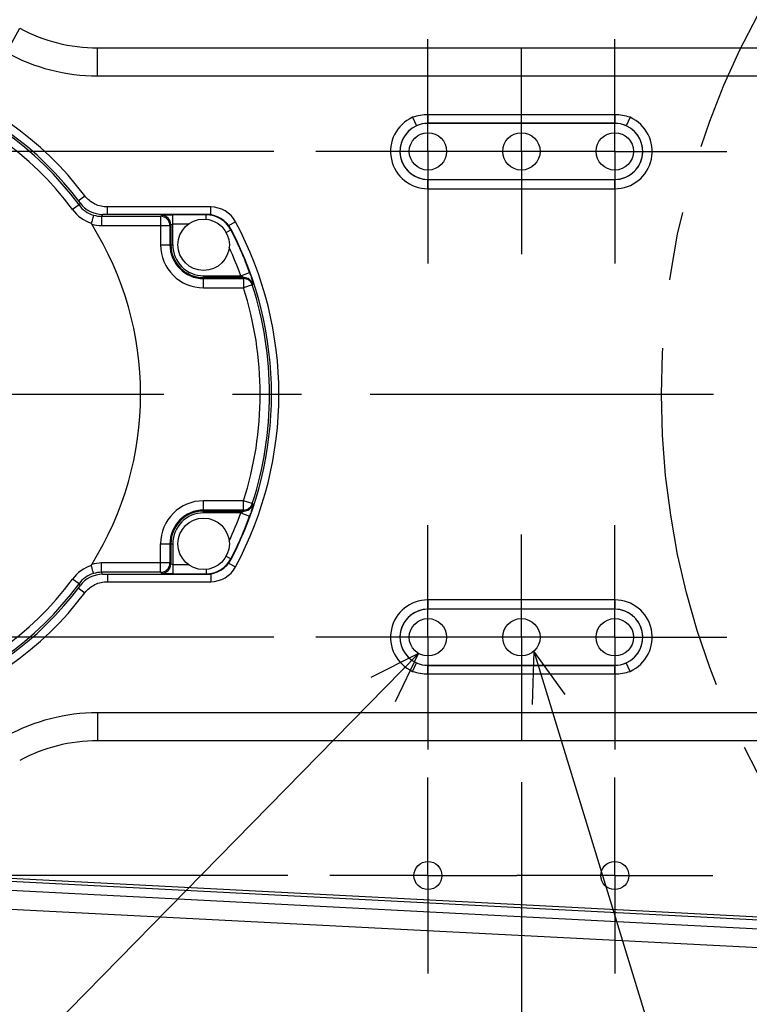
# Model space of a CAD drawing. Header units: millimetres. Extents: x 0 to 594, y 0 to 420.
# Tile 19 of 47: x 276 to 302, y 32 to 67. Entities that reach past the tile are written whole.
import ezdxf

# ---------------------------------------------------------------- set-up
doc = ezdxf.new("R2010")
doc.units = ezdxf.units.MM
doc.header["$LTSCALE"] = 32.67
doc.linetypes.add('CENTER', pattern=[0.6, 0.375, -0.075, 0.075, -0.075])
doc.layers.get('0').update_dxf_attribs({"linetype": 'CONTINUOUS'})
for name, color, linetype in [('ASSY', 7, 'CONTINUOUS'), ('AXIS', 7, 'CONTINUOUS'), ('DRA_ITEM', 7, 'CONTINUOUS'), ('DRAFT', 7, 'CONTINUOUS'), ('DRIV_DIM', 7, 'CONTINUOUS'), ('HOLE', 7, 'CONTINUOUS'), ('ROUND', 7, 'CONTINUOUS')]:
    doc.layers.add(name, color=color, linetype=linetype)
doc.styles.get("Standard").update_dxf_attribs({"font": 'txt', "width": 0.8})
doc.dimstyles.new('DIMSTYLE_2', dxfattribs={"dimtxt": 3.8, "dimasz": 1.8, "dimexe": 2, "dimexo": 1.5, "dimgap": 0.95, "dimtad": 1, "dimdec": 3, "dimlfac": 3, "dimdsep": 46, "dimtxsty": 'STANDARD', "dimblk": 'OPEN', "dimblk1": 'OPEN', "dimblk2": 'OPEN', "dimcen": 0.09, "dimadec": 3, "dimazin": 2, "dimtp": 0.001, "dimtm": 0.001, "dimtfac": 1, "dimtdec": 3, "dimtofl": 0, "dimtmove": 0, "dimatfit": 3, "dimldrblk": 'OPEN', "dimfxl": 1, "dimtolj": 1, "dimarcsym": 0})
doc.dimstyles.new('DIMSTYLE_5', dxfattribs={"dimtxt": 3.8, "dimasz": 1.8, "dimexe": 2, "dimexo": 1.5, "dimgap": 0.95, "dimtad": 1, "dimdec": 3, "dimlfac": 3, "dimdsep": 46, "dimtxsty": 'STANDARD', "dimblk": 'OPEN', "dimblk1": 'OPEN', "dimblk2": 'OPEN', "dimcen": 0.09, "dimadec": 3, "dimazin": 2, "dimtol": 1, "dimtp": 0.02, "dimtm": 0.02, "dimtfac": 1, "dimtdec": 3, "dimtofl": 0, "dimtmove": 0, "dimatfit": 3, "dimldrblk": 'OPEN', "dimfxl": 1, "dimtolj": 1, "dimarcsym": 0})

# ---------------------------------------------------------------- blocks, each defined once
blk = doc.blocks.new('_OPEN')
at = {"color": 0, "linetype": 'ByBlock'}
for p, q in [((0, 0), (-1, 0.342)), ((-1, -0.342), (0, 0)), ((-1, 0), (0, 0))]:
    blk.add_line(p, q, dxfattribs=at)
blk = doc.blocks.new('*D20')
at = {"layer": 'DRIV_DIM', "color": 2, "linetype": 'Continuous'}
for p, q in [((285.576, 70.55), (213.881, 70.55)), ((215.881, 70.55), (215.881, 53.384)), ((215.881, 36.217), (215.881, 53.384)), ((232.82, 36.217), (213.881, 36.217)), ((285.576, 36.217), (243.109, 36.217))]:
    blk.add_line(p, q, dxfattribs=at)
at = {"layer": 'DRIV_DIM', "color": 2, "linetype": 'Continuous', "xscale": 1.8, "yscale": 1.8, "zscale": 1.8}
for p, rotation in [((215.881, 70.55), 90), ((215.881, 36.217), 270)]:
    blk.add_blockref('_OPEN', p, dxfattribs=dict(at, rotation=rotation))
blk = doc.blocks.new('*D21')
at = {"layer": 'DRIV_DIM', "color": 2, "linetype": 'Continuous'}
for p, q in [((223.823, 62.05), (223.823, 53.384)), ((285.076, 62.05), (224.773, 62.05)), ((223.823, 44.717), (223.823, 53.384)), ((285.076, 44.717), (224.773, 44.717))]:
    blk.add_line(p, q, dxfattribs=at)
at = {"layer": 'DRIV_DIM', "color": 2, "linetype": 'Continuous', "xscale": 1.8, "yscale": 1.8, "zscale": 1.8}
for p, rotation in [((223.823, 62.05), 90), ((223.823, 44.717), 270)]:
    blk.add_blockref('_OPEN', p, dxfattribs=dict(at, rotation=rotation))
blk = doc.blocks.new('*D23')
at = {"layer": 'DRIV_DIM', "color": 2, "linetype": 'Continuous'}
for p, q in [((240.126, 53.384), (240.126, 57.384)), ((240.126, 57.384), (240.126, 49.05)), ((246.163, 53.384), (238.126, 53.384)), ((240.126, 19.978), (240.126, 49.05)), ((285.076, 44.717), (238.126, 44.717)), ((240.126, 44.717), (240.126, 19.978))]:
    blk.add_line(p, q, dxfattribs=at)
at = {"layer": 'DRIV_DIM', "color": 2, "linetype": 'Continuous', "xscale": 1.8, "yscale": 1.8, "zscale": 1.8}
for p, rotation in [((240.126, 53.384), 270), ((240.126, 44.717), 90)]:
    blk.add_blockref('_OPEN', p, dxfattribs=dict(at, rotation=rotation))
blk = doc.blocks.new('*D24')
at = {"layer": 'DRIV_DIM', "color": 2, "linetype": 'Continuous'}
for p, q in [((293.909, 39.55), (293.909, 13.61)), ((268.909, 27.515), (268.909, 13.61)), ((268.909, 15.61), (281.409, 15.61)), ((293.909, 15.61), (281.409, 15.61))]:
    blk.add_line(p, q, dxfattribs=at)
at = {"layer": 'DRIV_DIM', "color": 2, "linetype": 'Continuous', "xscale": 1.8, "yscale": 1.8, "zscale": 1.8, "rotation": 180}
blk.add_blockref('_OPEN', (268.909, 15.61), dxfattribs=at)
at = {"layer": 'DRIV_DIM', "color": 2, "linetype": 'Continuous', "xscale": 1.8, "yscale": 1.8, "zscale": 1.8}
blk.add_blockref('_OPEN', (293.909, 15.61), dxfattribs=at)

msp = doc.modelspace()

# ---------------------------------------------------------------- linework, layer by layer
at = {"color": 7, "linetype": 'Continuous'}
for p, q in [((326.19659, 33.07713), (268.01754, 36.07316)), ((326.1623, 32.41135), (267.98325, 35.40738))]:
    msp.add_line(p, q, dxfattribs=at)
at = {"layer": 'ASSY', "color": 7, "linetype": 'Continuous'}
for centre in [(282.57563, 58.71689), (282.57563, 48.05022)]:
    msp.add_circle(centre, 0.91667, dxfattribs=at)
at = {"layer": 'AXIS', "color": 7, "linetype": 'CENTER'}
for p, q in [((290.57563, 62.05022), (290.57563, 66.05022)), ((297.2423, 62.05022), (297.2423, 66.05022)), ((293.90897, 62.05022), (293.90897, 65.71689)), ((290.2423, 62.05022), (286.57563, 62.05022)), ((293.2423, 62.05022), (290.2423, 62.05022)), ((290.57563, 62.05022), (290.57563, 58.05022)), ((297.2423, 62.05022), (293.2423, 62.05022)), ((293.90897, 62.05022), (293.90897, 58.38356)), ((297.2423, 62.05022), (297.2423, 58.05022)), ((297.2423, 62.05022), (297.57563, 62.05022)), ((297.57563, 62.05022), (301.2423, 62.05022)), ((268.90897, 53.38356), (324.24229, 53.38356)), ((290.57563, 44.71689), (290.57563, 48.71689)), ((297.2423, 44.71689), (297.2423, 48.71689)), ((293.90897, 44.71689), (293.90897, 48.38356)), ((290.2423, 44.71689), (286.57563, 44.71689)), ((293.2423, 44.71689), (290.2423, 44.71689)), ((290.57563, 44.71689), (290.57563, 40.71689)), ((297.2423, 44.71689), (293.2423, 44.71689)), ((293.90897, 44.71689), (293.90897, 41.05022)), ((297.2423, 44.71689), (297.2423, 40.71689)), ((297.2423, 44.71689), (297.57563, 44.71689)), ((297.57563, 44.71689), (301.2423, 44.71689)), ((290.57563, 36.21689), (290.57563, 39.71689)), ((297.2423, 36.21689), (297.2423, 39.71689)), ((290.57563, 36.21689), (287.07563, 36.21689)), ((290.57563, 36.21689), (290.57563, 32.71689)), ((290.57563, 36.21689), (293.7423, 36.21689)), ((297.2423, 36.21689), (293.7423, 36.21689)), ((297.2423, 36.21689), (297.2423, 32.71689)), ((297.2423, 36.21689), (300.7423, 36.21689))]:
    msp.add_line(p, q, dxfattribs=at)
msp.add_circle((327.2423, 53.38356), 28.33333, dxfattribs=at)
at = {"layer": 'AXIS', "color": 7, "linetype": 'Continuous'}
for centre, radius in [((293.90897, 62.05022), 0.66667), ((293.90897, 44.71689), 0.66667), ((290.57563, 36.21689), 0.5), ((297.2423, 36.21689), 0.5)]:
    msp.add_circle(centre, radius, dxfattribs=at)
at = {"layer": 'DRA_ITEM', "color": 2, "linetype": 'Continuous'}
for p, q in [((290.2423, 44.13954), (260.49869, 13.82458)), ((294.35505, 44.22146), (304.40281, 11.41559))]:
    msp.add_line(p, q, dxfattribs=at)
for points in [[(289.42112, 42.42354), (290.2423, 44.13954), (288.54223, 43.28586)], [(295.47083, 42.68067), (294.35505, 44.22146), (294.29354, 42.32009)]]:
    msp.add_lwpolyline(points, dxfattribs=at)
at = {"layer": 'DRAFT', "color": 7, "linetype": 'Continuous'}
for p, q in [((297.2423, 63.05022), (290.57563, 63.05022)), ((290.57563, 61.05022), (297.2423, 61.05022)), ((297.2423, 45.71689), (290.57563, 45.71689)), ((290.57563, 43.71689), (297.2423, 43.71689)), ((267.93754, 36.41134), (326.21363, 33.41003))]:
    msp.add_line(p, q, dxfattribs=at)
for centre, start, end in [((290.57563, 62.05022), 90, 270), ((297.2423, 62.05022), 270, 90), ((290.57563, 44.71689), 90, 270), ((297.2423, 44.71689), 270, 90)]:
    msp.add_arc(centre, 1, start, end, dxfattribs=at)
at = {"layer": 'HOLE', "color": 7, "linetype": 'Continuous'}
for centre in [(290.57563, 62.05022), (297.2423, 62.05022), (290.57563, 44.71689), (297.2423, 44.71689)]:
    msp.add_circle(centre, 0.66667, dxfattribs=at)
at = {"layer": 'ROUND', "color": 9, "linetype": 'Continuous'}
for p, q in [((275.54018, 65.57594), (276.01331, 66.44587)), ((278.79148, 64.74371), (278.79148, 65.74234)), ((278.79148, 65.74234), (311.47702, 65.74234)), ((278.79148, 64.74371), (311.47702, 64.74371)), ((290.03139, 63.26793), (290.16722, 62.96402)), ((290.57563, 63.35519), (290.57563, 63.05022)), ((297.2423, 63.35519), (290.57563, 63.35519)), ((297.2423, 63.35519), (297.2423, 63.05022)), ((297.78654, 63.26793), (297.65072, 62.96402)), ((297.2423, 63.05141), (290.57563, 63.05141)), ((290.57563, 60.71643), (290.57563, 61.05022)), ((290.57563, 61.04931), (297.2423, 61.04931)), ((297.2423, 60.71643), (297.2423, 61.05022)), ((278.1027, 60.28816), (278.33772, 60.46467)), ((290.57563, 60.71643), (297.2423, 60.71643)), ((278.12972, 60.13954), (277.90133, 59.9722)), ((278.16847, 60.21026), (278.12972, 60.13954)), ((279.14535, 59.80424), (279.14535, 60.06678)), ((282.83078, 60.06678), (279.14535, 60.06678)), ((282.83078, 59.787), (282.83078, 60.06678)), ((278.97226, 59.80424), (278.93644, 59.73345)), ((278.93644, 59.73345), (278.93644, 59.40057)), ((278.93644, 59.73345), (281.04024, 59.73345)), ((281.04024, 59.73345), (281.07278, 59.76599)), ((281.04024, 59.73345), (281.04024, 58.71689)), ((281.47223, 58.71689), (281.47223, 59.78585)), ((282.6614, 59.78585), (281.47223, 59.78585)), ((282.6614, 59.78585), (282.67256, 59.80424)), ((282.6614, 59.62823), (282.6614, 59.78585)), ((278.93644, 59.40057), (281.37311, 59.40057)), ((281.37311, 59.40057), (281.40566, 59.43311)), ((281.37311, 59.40057), (281.37311, 58.71689)), ((281.40566, 59.43311), (281.40566, 58.71689)), ((282.03127, 59.45298), (281.47223, 59.45298)), ((283.46404, 59.40812), (283.71063, 59.54051)), ((283.37692, 59.15831), (283.54789, 59.24699)), ((283.54789, 59.24699), (283.55862, 59.26622)), ((281.04024, 58.71689), (281.47223, 58.71689)), ((282.57563, 57.1815), (282.57563, 57.61349)), ((282.57563, 57.61349), (283.90146, 57.61349)), ((283.90146, 57.61349), (284.21438, 57.72702)), ((284.01784, 57.54691), (282.57563, 57.54691)), ((282.57563, 57.51437), (283.99418, 57.51437)), ((284.01784, 57.54691), (283.99418, 57.51437)), ((283.99418, 57.51437), (283.99418, 57.1815)), ((284.31093, 57.28386), (283.99418, 57.1815)), ((284.33439, 57.31701), (284.31093, 57.28386)), ((282.57563, 57.1815), (283.99418, 57.1815)), ((282.57563, 49.15363), (282.57563, 49.58562)), ((283.99418, 49.58562), (282.57563, 49.58562)), ((283.99418, 49.25274), (283.99418, 49.58562)), ((284.31093, 49.48326), (283.99418, 49.58562)), ((283.99418, 49.25274), (282.57563, 49.25274)), ((282.57563, 49.2202), (284.01784, 49.2202)), ((284.01784, 49.2202), (283.99418, 49.25274)), ((284.31093, 49.48326), (284.33439, 49.45011)), ((283.90146, 49.15363), (282.57563, 49.15363)), ((283.90146, 49.15363), (284.21438, 49.0401)), ((281.04024, 47.03367), (281.04024, 48.05022)), ((281.04024, 48.05022), (281.47223, 48.05022)), ((281.37311, 48.05022), (281.37311, 47.36655)), ((281.40566, 48.05022), (281.40566, 47.334)), ((281.47223, 48.05022), (281.47223, 46.98126)), ((283.37692, 47.6088), (283.54789, 47.52013)), ((283.54789, 47.52013), (283.55862, 47.5009)), ((278.93644, 47.03367), (278.93644, 47.36655)), ((281.37311, 47.36655), (278.93644, 47.36655)), ((281.40566, 47.334), (281.37311, 47.36655)), ((281.47223, 47.31414), (282.03127, 47.31414)), ((282.6614, 47.13888), (282.6614, 46.98126)), ((283.46404, 47.35899), (283.71063, 47.2266)), ((278.12972, 46.62758), (277.90133, 46.79492)), ((281.04024, 47.03367), (278.93644, 47.03367)), ((278.97226, 46.96288), (278.93644, 47.03367)), ((279.14535, 46.96288), (279.14535, 46.70034)), ((281.07278, 47.00113), (281.04024, 47.03367)), ((281.47223, 46.98126), (282.6614, 46.98126)), ((282.6614, 46.98126), (282.67256, 46.96288)), ((282.83078, 46.98012), (282.83078, 46.70034)), ((278.1027, 46.47895), (278.33772, 46.30245)), ((278.16847, 46.55685), (278.12972, 46.62758)), ((279.14535, 46.70034), (282.83078, 46.70034)), ((290.57563, 46.05068), (290.57563, 45.71689)), ((297.2423, 46.05068), (290.57563, 46.05068)), ((297.2423, 46.05068), (297.2423, 45.71689)), ((297.2423, 45.71781), (290.57563, 45.71781)), ((290.03139, 43.49919), (290.16722, 43.80309)), ((290.57563, 43.41192), (290.57563, 43.71689)), ((290.57563, 43.71571), (297.2423, 43.71571)), ((297.2423, 43.41192), (297.2423, 43.71689)), ((297.78654, 43.49919), (297.65072, 43.80309)), ((290.57563, 43.41192), (297.2423, 43.41192)), ((278.79148, 42.0234), (278.79148, 41.02477)), ((311.47702, 42.0234), (278.79148, 42.0234)), ((311.47702, 41.02477), (278.79148, 41.02477)), ((267.94328, 36.51691), (326.21907, 33.51562))]:
    msp.add_line(p, q, dxfattribs=at)
at = {"layer": 'ROUND', "color": 7, "linetype": 'Continuous'}
for p, q in [((282.67256, 59.80424), (278.97226, 59.80424)), ((278.97226, 46.96288), (282.67256, 46.96288))]:
    msp.add_line(p, q, dxfattribs=at)
at = {"layer": 'ROUND', "color": 9, "linetype": 'Continuous'}
for centre, radius, start, end in [((278.78595, 71.55761), 5.81528, 241.524419, 270.054532), ((278.79702, 71.53244), 6.78874, 241.331463, 269.953272), ((268.90897, 53.38356), 11.79167, 36.90699, 323.09301), ((268.90897, 53.38356), 11.4309, 36.229968, 110.730153), ((268.90897, 53.38356), 11.14777, 36.229968, 110.730153), ((290.57563, 62.05022), 1.33379, 114.081868, 270), ((297.2423, 62.05022), 1.33379, 270, 65.918132), ((290.57563, 62.05022), 1.00091, 114.081868, 270), ((297.2423, 62.05022), 1.00091, 270, 65.918132), ((278.92447, 60.7212), 0.98487, 216.199496, 253.384724), ((282.83028, 59.06731), 0.99947, 28.258531, 89.971292), ((278.97304, 60.75685), 1.32824, 216.209898, 252.406942), ((278.93678, 60.73705), 1.00361, 252.970441, 269.980821), ((281.0391, 59.39943), 0.33402, 0.195562, 89.804438), ((281.07164, 59.43197), 0.33402, 0.195562, 89.804438), ((282.66089, 58.78639), 0.99946, 27.441739, 89.970917), ((278.93725, 60.73861), 1.33804, 254.569973, 269.965232), ((272.2423, 53.38356), 13.01655, 331.770177, 28.229823), ((272.2423, 53.38356), 12.73563, 19.940721, 27.412657), ((282.57563, 58.71689), 1.5354, 180, 270), ((282.57563, 58.71689), 1.20252, 180, 270), ((282.57563, 58.71689), 1.16998, 180, 270), ((282.57563, 58.71689), 1.1034, 180, 270), ((272.2423, 53.38356), 12.40275, 19.940721, 24.955191), ((283.99344, 57.18047), 0.3339, 18.037277, 89.872362), ((284.0171, 57.21302), 0.3339, 18.146583, 89.872668), ((272.2423, 53.38356), 12.68322, 342.090361, 17.909639), ((272.2423, 53.38356), 12.35035, 342.090361, 17.909639), ((282.57563, 48.05022), 1.5354, 90, 180), ((282.57563, 48.05022), 1.20252, 90, 180), ((282.57563, 48.05022), 1.16998, 90, 180), ((283.99344, 49.58664), 0.3339, 270.127638, 341.962723), ((284.0171, 49.5541), 0.3339, 270.127332, 341.853417), ((282.57563, 48.05022), 1.1034, 90, 180), ((272.2423, 53.38356), 12.40275, 335.034663, 340.059279), ((272.2423, 53.38356), 12.73563, 332.587343, 340.059279), ((282.66089, 47.98073), 0.99946, 270.029084, 332.558259), ((278.97304, 46.01026), 1.32825, 107.592982, 143.790066), ((278.93725, 46.02858), 1.33797, 90.034587, 105.430604), ((281.0391, 47.36769), 0.33402, 270.195562, 359.804438), ((281.07164, 47.33514), 0.33402, 270.195562, 359.804438), ((282.83028, 47.6998), 0.99947, 270.028708, 331.741469), ((268.90897, 53.38356), 11.14777, 249.269847, 323.770032), ((278.92447, 46.04592), 0.98487, 106.615291, 143.800489), ((278.93678, 46.03005), 1.00362, 90.019317, 107.029421), ((268.90897, 53.38356), 11.4309, 249.269847, 323.770032), ((290.57563, 44.71689), 1.33379, 90, 245.918132), ((297.2423, 44.71689), 1.33379, 294.081868, 90), ((290.57563, 44.71689), 1.00091, 90, 245.918132), ((297.2423, 44.71689), 1.00091, 294.081868, 90), ((278.79702, 35.23467), 6.78874, 90.046734, 118.66853), ((278.78595, 35.2095), 5.81528, 89.945478, 118.475576)]:
    msp.add_arc(centre, radius, start, end, dxfattribs=at)
at = {"layer": 'ROUND', "color": 7, "linetype": 'Continuous'}
for centre, radius, start, end in [((268.90897, 53.38356), 11.50401, 36.400028, 323.599972), ((278.9722, 60.80275), 0.99851, 216.396622, 270.003406), ((282.67267, 58.80578), 0.99846, 27.461132, 90.006003), ((268.90897, 53.38356), 11.41667, 327.909239, 32.090761), ((272.2423, 53.38356), 12.75401, 332.532865, 27.467135), ((282.67267, 47.96134), 0.99846, 269.993997, 332.538868), ((278.9722, 45.96437), 0.99851, 89.996594, 143.603377)]:
    msp.add_arc(centre, radius, start, end, dxfattribs=at)
at = {"layer": 'ROUND', "color": 9, "linetype": 'Continuous'}
for points in [[(290.57563, 63.35519), (290.3919, 63.35519), (290.2056, 63.32631), (290.03139, 63.26793)], [(297.78654, 63.26793), (297.61233, 63.32631), (297.42603, 63.35519), (297.2423, 63.35519)], [(290.57563, 63.05141), (290.43641, 63.05141), (290.29432, 63.02083), (290.16722, 62.96402)], [(297.65072, 62.96402), (297.52361, 63.02083), (297.38152, 63.0514), (297.2423, 63.05141)], [(290.16722, 43.80309), (290.29432, 43.74629), (290.43641, 43.71571), (290.57563, 43.71571)], [(297.2423, 43.71571), (297.38152, 43.71571), (297.52361, 43.74629), (297.65072, 43.80309)], [(290.03139, 43.49919), (290.2056, 43.4408), (290.3919, 43.41192), (290.57563, 43.41192)], [(297.2423, 43.41192), (297.42603, 43.41192), (297.61233, 43.44081), (297.78654, 43.49919)]]:
    msp.add_open_spline(points, degree=3, dxfattribs=at)
for points, knots in [([(279.14535, 60.06678), (278.99119, 60.06642), (278.67832, 60.13681), (278.43055, 60.34154), (278.33772, 60.46467)], [0, 0, 0, 0, 0.49993755, 1, 1, 1, 1]), ([(281.07278, 59.76599), (281.07556, 59.76876), (281.08893, 59.77053), (281.11285, 59.77469), (281.15103, 59.77744), (281.20003, 59.78046), (281.25907, 59.78276), (281.35085, 59.7852), (281.42279, 59.78586), (281.47223, 59.78585)], [0, 0, 0, 0, 0.02941207, 0.09261657, 0.18804389, 0.31247503, 0.46153649, 0.62987028, 1, 1, 1, 1]), ([(281.40566, 59.43282), (281.40703, 59.44091), (281.43546, 59.45133), (281.45662, 59.45298), (281.47223, 59.45298)], [0, 0, 0, 0, 0.34470699, 1, 1, 1, 1]), ([(283.90144, 57.61349), (283.91379, 57.60781), (283.93814, 57.59626), (283.96773, 57.58117), (283.99013, 57.56849), (284.00255, 57.56129), (284.01147, 57.5547), (284.0155, 57.5526), (284.01925, 57.54724), (284.01784, 57.54691)], [0, 0, 0, 0, 0.3011215, 0.59662426, 0.73781724, 0.86751496, 0.92331723, 0.96787634, 1, 1, 1, 1]), ([(284.21438, 57.72702), (284.23198, 57.67847), (284.25677, 57.60707), (284.28629, 57.51467), (284.30474, 57.45362), (284.31878, 57.40195), (284.32972, 57.36088), (284.33317, 57.33521), (284.3367, 57.32033), (284.33439, 57.31701)], [0, 0, 0, 0, 0.36177618, 0.5292088, 0.67992328, 0.80772384, 0.90664484, 0.97167035, 1, 1, 1, 1]), ([(284.01784, 49.2202), (284.01925, 49.21987), (284.0155, 49.21452), (284.01147, 49.21242), (284.00255, 49.20582), (283.99013, 49.19862), (283.96773, 49.18595), (283.93814, 49.17086), (283.91379, 49.1593), (283.90144, 49.15363)], [0, 0, 0, 0, 0.03212052, 0.07668263, 0.1324873, 0.26218451, 0.40337666, 0.69887884, 1, 1, 1, 1]), ([(284.33439, 49.45011), (284.3367, 49.44679), (284.33317, 49.43191), (284.32972, 49.40623), (284.31878, 49.36516), (284.30474, 49.3135), (284.28629, 49.25245), (284.25677, 49.16004), (284.23198, 49.08865), (284.21438, 49.0401)], [0, 0, 0, 0, 0.02833005, 0.09335484, 0.1922755, 0.32007661, 0.47079142, 0.63822403, 1, 1, 1, 1]), ([(281.47223, 47.31414), (281.45662, 47.31414), (281.43546, 47.31579), (281.40703, 47.3262), (281.40566, 47.3343)], [0, 0, 0, 0, 0.65528625, 1, 1, 1, 1]), ([(281.47223, 46.98126), (281.42279, 46.98126), (281.35085, 46.98192), (281.25907, 46.98436), (281.20003, 46.98665), (281.15102, 46.98967), (281.11285, 46.99243), (281.08893, 46.99658), (281.07556, 46.99836), (281.07278, 47.00113)], [0, 0, 0, 0, 0.37013011, 0.53846395, 0.68752545, 0.81195668, 0.90738402, 0.97058823, 1, 1, 1, 1]), ([(278.33772, 46.30245), (278.43053, 46.42555), (278.67829, 46.63029), (278.99116, 46.70069), (279.14535, 46.70034)], [0, 0, 0, 0, 0.49998274, 1, 1, 1, 1])]:
    msp.add_open_spline(points, degree=3, knots=knots, dxfattribs=at)
at = {"layer": 'ROUND', "color": 7, "linetype": 'Continuous'}
for points, knots in [([(278.64285, 59.77745), (278.64403, 59.77473), (278.64259, 59.76509), (278.64024, 59.7473), (278.63416, 59.72023), (278.62206, 59.66937), (278.60109, 59.59178), (278.58218, 59.5263), (278.57157, 59.49074)], [0, 0, 0, 0, 0.03006747, 0.09262537, 0.18641546, 0.30881788, 0.6238517, 1, 1, 1, 1]), ([(278.64285, 46.98967), (278.64403, 46.99239), (278.64257, 47.00202), (278.64022, 47.01981), (278.63415, 47.04688), (278.62205, 47.09775), (278.60109, 47.17533), (278.58218, 47.24082), (278.57157, 47.27638)], [0, 0, 0, 0, 0.03005784, 0.09261376, 0.18640669, 0.30881108, 0.62384826, 1, 1, 1, 1])]:
    msp.add_open_spline(points, degree=3, knots=knots, dxfattribs=at)
for points in [[(278.58127, 59.44877), (278.57364, 59.46094), (278.56747, 59.47698), (278.57157, 59.49074)], [(278.57157, 47.27638), (278.56747, 47.29013), (278.57363, 47.30616), (278.58126, 47.31832)]]:
    msp.add_open_spline(points, degree=3, dxfattribs=at)

# ---------------------------------------------------------------- dimensions: what is measured, and where the dimension line sits
at = {"layer": 'DRIV_DIM', "color": 2, "linetype": 'Continuous'}
for base, p1, p2, angle, dimstyle, picture, middle in [((215.88091, 36.21689), (287.07563, 70.55022), (287.07563, 36.21689), 270, 'DIMSTYLE_2', '*D20', (215.88091, 48.82356)), ((223.82316, 44.71689), (286.57563, 62.05022), (286.57563, 44.71689), 270, 'DIMSTYLE_5', '*D21', (223.82316, 41.64789)), ((240.1259, 44.71689), (247.66334, 53.38356), (286.57563, 44.71689), 270, 'DIMSTYLE_5', '*D23', (240.1259, 19.97792)), ((268.90897, 15.61), (293.90897, 41.05022), (268.90897, 29.01513), 180, 'DIMSTYLE_5', '*D24', (269.6733, 15.61))]:
    dim = msp.add_linear_dim(base=base, p1=p1, p2=p2, angle=angle, dimstyle=dimstyle, dxfattribs=at)
    dim.commit()
    dim.dimension.update_dxf_attribs({"geometry": picture, "text_midpoint": middle, "dimtype": 160})

doc.saveas('drawing.dxf')
